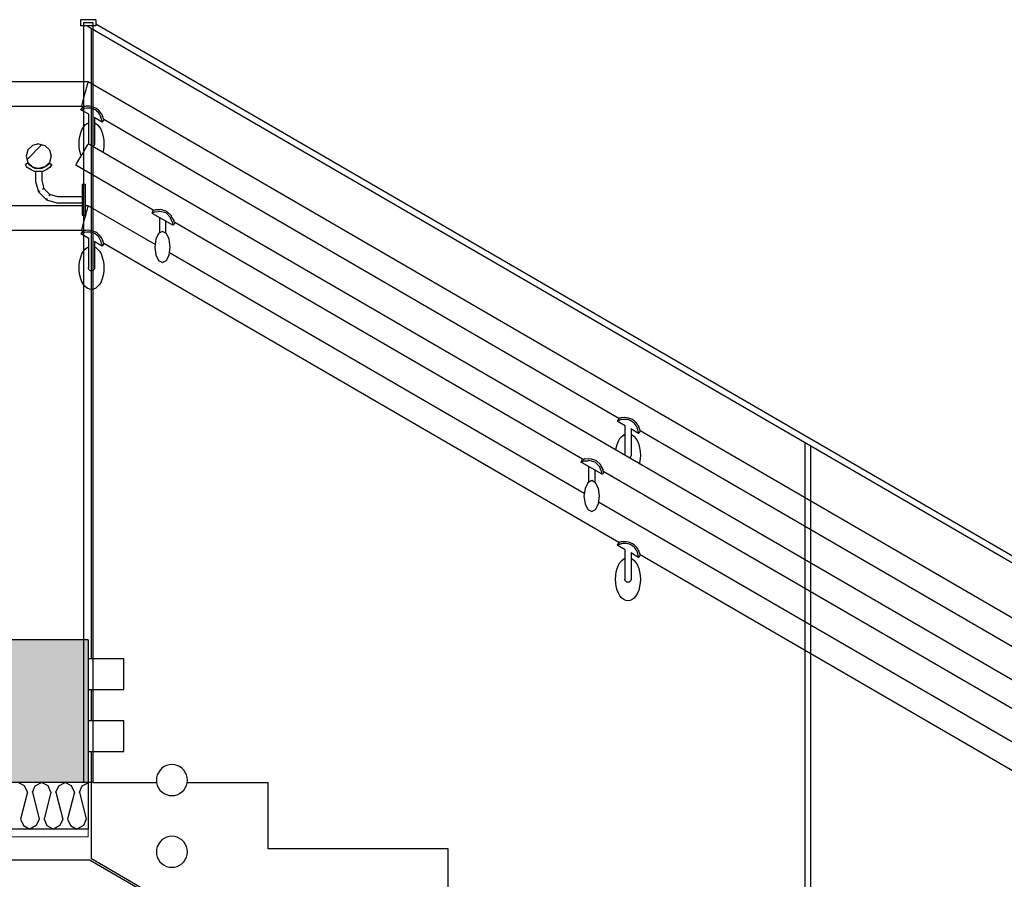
# Model space of a CAD drawing. Header units: millimetres. Extents: x -78869 to -55226, y -2070 to 13065.
# Tile 40 of 74: x -65064 to -63476, y 6464 to 7850. Entities that reach past the tile are written whole.
import ezdxf

# ---------------------------------------------------------------- set-up
doc = ezdxf.new("R2010")
doc.units = ezdxf.units.MM
doc.header["$LTSCALE"] = 0.5
doc.header["$MEASUREMENT"] = 0
doc.linetypes.add('PLINE', pattern=[0])
doc.layers.add('236- Innvendig kledning og overflate(Nye konstruksjoner)', color=7, linetype='Continuous', lineweight=0)
for name, color, linetype in [('251- Frittbærende dekker', 7, 'Continuous'), ('251- Frittbærende dekker (Skravur)', 7, 'Continuous'), ('256- Faste himlinger og overflatebehandling (Skravur)(Nye konstruksjoner)', 7, 'Continuous'), ('256- Faste himlinger og overflatebehandling(Nye konstruksjoner)', 7, 'Continuous'), ('281- Innvendige trapper(Nye konstruksjoner)', 7, 'Continuous'), ('287- Andre rekkverk_ håndlister og fendere (Skravur)(Nye konstruksjoner)', 7, 'Continuous'), ('287- Andre rekkverk_ håndlister og fendere(Nye konstruksjoner)', 7, 'Continuous')]:
    doc.layers.add(name, color=color, linetype=linetype)

# ---------------------------------------------------------------- blocks, each defined once
blk = doc.blocks.new('*X27')
at = {"layer": '256- Faste himlinger og overflatebehandling (Skravur)(Nye konstruksjoner)', "linetype": 'PLINE'}
for p, q in [((-65055.9, 6615.1), (-65066.2, 6620)), ((-65038.6, 6615.1), (-65028.3, 6620)), ((-65017.9, 6615.1), (-65028.3, 6620)), ((-65000.7, 6615.1), (-64990.3, 6620)), ((-64980, 6615.1), (-64990.3, 6620)), ((-64962.8, 6615.1), (-64953.2, 6619.6)), ((-65051.2, 6604.9), (-65062.2, 6560.9)), ((-65051.2, 6604.9), (-65055.9, 6615.1)), ((-65043.3, 6604.9), (-65038.6, 6615.1)), ((-65043.3, 6604.9), (-65032.3, 6560.9)), ((-65013.3, 6604.9), (-65024.3, 6560.9)), ((-65013.3, 6604.9), (-65017.9, 6615.1)), ((-65005.3, 6604.9), (-65000.7, 6615.1)), ((-65005.3, 6604.9), (-64994.3, 6560.9)), ((-64975.4, 6604.9), (-64986.4, 6560.9)), ((-64975.4, 6604.9), (-64980, 6615.1)), ((-64967.4, 6604.9), (-64962.8, 6615.1)), ((-64967.4, 6604.9), (-64956.4, 6560.9)), ((-65062.2, 6560.9), (-65057.6, 6550.8)), ((-65032.3, 6560.9), (-65036.9, 6550.8)), ((-65024.3, 6560.9), (-65019.7, 6550.8)), ((-64994.3, 6560.9), (-64999, 6550.8)), ((-64986.4, 6560.9), (-64981.7, 6550.8)), ((-64956.4, 6560.9), (-64961, 6550.8)), ((-65057.6, 6550.8), (-65047.3, 6545)), ((-65036.9, 6550.8), (-65047.3, 6545)), ((-65019.7, 6550.8), (-65009.3, 6545)), ((-64999, 6550.8), (-65009.3, 6545)), ((-64981.7, 6550.8), (-64971.4, 6545)), ((-64961, 6550.8), (-64971.4, 6545))]:
    blk.add_line(p, q, dxfattribs=at)

msp = doc.modelspace()

# ---------------------------------------------------------------- hatches: boundary and pattern name
at = {"layer": '251- Frittbærende dekker (Skravur)', "linetype": 'Continuous'}
h = msp.add_hatch(dxfattribs=at)
h.set_pattern_fill('Betong_strukturell', color=256, style=0, pattern_type=2)
h.set_pattern_definition([(0, (0, 0), (0, 311.7692), [30, -150]), (0, (90, 155.9), (0, 311.7692), [30, -150]), (60, (0, 0), (-270, 155.8846), [30, -150]), (60, (180, 0), (-270, 155.8846), [30, -150]), (120, (30, 0), (270, 155.8846), [30, -150]), (120, (210, 0), (270, 155.8846), [30, -150]), (0, (0, 30), (0, 60), [0, -60, 0, -90.000004]), (45, (30, 30), (-42.42641, 42.42641), [0, -45, 0, -75.000003])])
h.paths.add_polyline_path([(-75168.2, 6850), (-75168.2, 6620), (-64953.2, 6620), (-64953.2, 6850)])
at = {"layer": '256- Faste himlinger og overflatebehandling (Skravur)(Nye konstruksjoner)', "linetype": 'Continuous'}
h = msp.add_hatch(dxfattribs=at)
h.set_pattern_fill('Gips', color=256, style=0, pattern_type=2)
h.set_pattern_definition([(0, (0, 0), (0, 86.60254), [0, -50]), (0, (25, 43.3), (0, 86.60254), [0, -50])])
h.paths.add_polyline_path([(-67113.2, 6532.5), (-64953.2, 6532.5), (-64953.2, 6545), (-67113.2, 6545)])
at = {"layer": '287- Andre rekkverk_ håndlister og fendere (Skravur)(Nye konstruksjoner)', "linetype": 'Continuous'}
h = msp.add_hatch(dxfattribs=at)
h.set_pattern_fill('Skrålinjer_4', color=256, style=0, pattern_type=2)
h.set_pattern_definition([(45, (0, 0), (-79.54951, 79.54951), []), (45, (-26.52, 26.52), (-79.54951, 79.54951), [])])
h.paths.add_polyline_path([(-64965.7, 7850), (-64965.7, 7840), (-64960.7, 7840), (-64960.7, 7845), (-64945.7, 7845), (-64945.7, 7840), (-64940.7, 7840), (-64940.7, 7850)])
h = msp.add_hatch(dxfattribs=at)
h.set_pattern_fill('Skrålinjer_1', color=256, style=0, pattern_type=2)
h.set_pattern_definition([(45, (0, 0), (-21.213203, 21.213203), [])])
h.paths.add_polyline_path([(-65053.2, 7630), (-65050.5, 7620), (-65043.2, 7612.7), (-65033.2, 7610), (-65023.2, 7612.7), (-65015.8, 7620), (-65013.2, 7630), (-65015.8, 7640), (-65023.2, 7647.3), (-65033.2, 7650), (-65043.2, 7647.3), (-65050.5, 7640)])

# ---------------------------------------------------------------- linework, layer by layer
at = {"layer": '236- Innvendig kledning og overflate(Nye konstruksjoner)', "linetype": 'PLINE'}
for p, q in [((-64953.2, 6545), (-64953.2, 6532.5)), ((-64953.2, 6532.5), (-67113.2, 6532.5))]:
    msp.add_line(p, q, dxfattribs=at)
at = {"layer": '251- Frittbærende dekker', "linetype": 'PLINE'}
for q in [(-70793.2, 6850), (-64953.2, 6620)]:
    msp.add_line((-64953.2, 6850), q, dxfattribs=at)
at = {"layer": '251- Frittbærende dekker', "linetype": 'PLINE', "flags": 128}
msp.add_lwpolyline([(-64953.2, 6620), (-64960.7, 6620), (-67113.2, 6620), (-67125.7, 6620), (-67225.7, 6620), (-67238.2, 6620)], dxfattribs=at)
at = {"layer": '256- Faste himlinger og overflatebehandling(Nye konstruksjoner)', "linetype": 'PLINE'}
for p, q in [((-64953.2, 6620), (-64953.2, 6545)), ((-64953.2, 6545), (-67113.2, 6545))]:
    msp.add_line(p, q, dxfattribs=at)
at = {"layer": '281- Innvendige trapper(Nye konstruksjoner)', "linetype": 'PLINE'}
for p, q in [((-64945.7, 6620), (-64843.1, 6620)), ((-64793.8, 6620), (-64663.2, 6620)), ((-64663.2, 6513.3), (-64663.2, 6620)), ((-64373.2, 6513.3), (-64663.2, 6513.3)), ((-64373.2, 6345), (-64373.2, 6513.3)), ((-64950.3, 6495), (-65103.2, 6495)), ((-64950.3, 6495), (-64856.5, 6440.6))]:
    msp.add_line(p, q, dxfattribs=at)
at = {"layer": '287- Andre rekkverk_ håndlister og fendere(Nye konstruksjoner)', "linetype": 'PLINE'}
for p, q in [((-64965.7, 7850), (-64965.7, 7840)), ((-64940.7, 7850), (-64965.7, 7850)), ((-64960.7, 7845), (-64960.7, 6620)), ((-64945.7, 7845), (-64960.7, 7845)), ((-64945.7, 7845), (-64945.7, 6620)), ((-64940.7, 7850), (-64940.7, 7840)), ((-62633.2, 6503.3), (-64940.7, 7842.7)), ((-64940.7, 7840), (-64965.7, 7840)), ((-64953.2, 7838.4), (-64953.2, 7840)), ((-62633.2, 6491.8), (-64953.2, 7838.4)), ((-64948.2, 6820), (-64948.2, 7835.5)), ((-64953.2, 7750), (-65263.2, 7750)), ((-64954.4, 7745.3), (-64953.9, 7747.3)), ((-64953.9, 7747.3), (-64953.5, 7748.8)), ((-64953.5, 7748.8), (-64953.2, 7749.7)), ((-62343.2, 6235), (-64953.2, 7750)), ((-64953.2, 7749.7), (-64953.2, 7750)), ((-64959.5, 7726.5), (-64958.5, 7730)), ((-64958.5, 7730), (-64957.6, 7733.5)), ((-64957.6, 7733.5), (-64956.7, 7736.8)), ((-64956.7, 7736.8), (-64955.9, 7740)), ((-64955.9, 7740), (-64955.1, 7742.9)), ((-64955.1, 7742.9), (-64954.4, 7745.3)), ((-64963.2, 7712.7), (-64962.7, 7714.7)), ((-64962.7, 7714.7), (-64962, 7717.1)), ((-64962, 7717.1), (-64961.2, 7720)), ((-64961.2, 7720), (-64960.4, 7723.2)), ((-64960.4, 7723.2), (-64959.5, 7726.5)), ((-64963.9, 7710), (-65088.2, 7710)), ((-64962.7, 7709.3), (-64965.3, 7705)), ((-64965.1, 7704.9), (-64965.3, 7705)), ((-64964.8, 7705.2), (-64965.1, 7704.9)), ((-64952.4, 7697.5), (-64965.1, 7704.9)), ((-64964.2, 7705.3), (-64964.8, 7705.2)), ((-64963.5, 7705.6), (-64964.2, 7705.3)), ((-64963.9, 7710), (-64963.8, 7710.3)), ((-64962.7, 7709.3), (-64963.9, 7710)), ((-64963.8, 7710.3), (-64963.6, 7711.2)), ((-64963.6, 7711.2), (-64963.2, 7712.7)), ((-64962.3, 7705.9), (-64963.5, 7705.6)), ((-64962.6, 7709.2), (-64962.7, 7709.3)), ((-64962.3, 7709.4), (-64962.6, 7709.2)), ((-64961.8, 7709.4), (-64962.3, 7709.4)), ((-64961.4, 7706.3), (-64962.3, 7705.9)), ((-64961.1, 7709.7), (-64961.8, 7709.4)), ((-64959.4, 7706.7), (-64961.4, 7706.3)), ((-64960, 7709.8), (-64961.1, 7709.7)), ((-64959.2, 7710.1), (-64960, 7709.8)), ((-64958.7, 7706.9), (-64959.4, 7706.7)), ((-64957.3, 7710.3), (-64959.2, 7710.1)), ((-64955.6, 7707.4), (-64958.7, 7706.9)), ((-64956.7, 7710.4), (-64957.3, 7710.3)), ((-64953.8, 7710.5), (-64956.7, 7710.4)), ((-64955, 7707.4), (-64955.6, 7707.4)), ((-64952.2, 7707.6), (-64955, 7707.4)), ((-64953.2, 7710.5), (-64953.8, 7710.5)), ((-64950.6, 7710.4), (-64953.2, 7710.5)), ((-64948.7, 7707.2), (-64952.2, 7707.6)), ((-64947.3, 7709.8), (-64950.6, 7710.4)), ((-64947.2, 7706.8), (-64948.7, 7707.2)), ((-64945.8, 7709.3), (-64947.3, 7709.8)), ((-64945.4, 7706.3), (-64947.2, 7706.8)), ((-64944, 7708.7), (-64945.8, 7709.3)), ((-64942.2, 7704.9), (-64945.4, 7706.3)), ((-64940.8, 7707.2), (-64944, 7708.7)), ((-64939.4, 7702.8), (-64942.2, 7704.9)), ((-64938, 7705.2), (-64940.8, 7707.2)), ((-64938, 7701.4), (-64939.4, 7702.8)), ((-64936.6, 7703.9), (-64938, 7705.2)), ((-64936.9, 7700.4), (-64938, 7701.4)), ((-64934.9, 7697.5), (-64936.9, 7700.4)), ((-64935.4, 7702.9), (-64936.6, 7703.9)), ((-64933.3, 7700.3), (-64935.4, 7702.9)), ((-64931.9, 7698.1), (-64933.3, 7700.3)), ((-64931.5, 7697.6), (-64931.9, 7698.1)), ((-64958, 7680.3), (-64954.8, 7682.8)), ((-64954.8, 7682.8), (-64953, 7683.7)), ((-64953, 7697.9), (-64953, 7679.9)), ((-64930.8, 7685), (-64943.5, 7692.4)), ((-64943, 7692), (-64943, 7679.9)), ((-64943, 7683.7), (-64941.1, 7682.8)), ((-64941.1, 7682.8), (-64938, 7680.3)), ((-64933.7, 7695), (-64934.9, 7697.5)), ((-64933.4, 7694.5), (-64933.7, 7695)), ((-64932.2, 7691.5), (-64933.4, 7694.5)), ((-64932.1, 7690.9), (-64932.2, 7691.5)), ((-64931.4, 7688.9), (-64932.1, 7690.9)), ((-64930.2, 7695), (-64931.5, 7697.6)), ((-64931.3, 7687.9), (-64931.4, 7688.9)), ((-64931, 7686.8), (-64931.3, 7687.9)), ((-64931, 7686), (-64931, 7686.8)), ((-64930.7, 7685.4), (-64931, 7686)), ((-64930.8, 7685), (-64930.7, 7685.4)), ((-64930.7, 7684.9), (-64930.8, 7685)), ((-64928.2, 7689.2), (-64930.7, 7684.9)), ((-64930, 7694.4), (-64930.2, 7695)), ((-64929.2, 7692.7), (-64930, 7694.4)), ((-64929, 7691.8), (-64929.2, 7692.7)), ((-64928.6, 7690.8), (-64929, 7691.8)), ((-64928.5, 7690.1), (-64928.6, 7690.8)), ((-64928.3, 7689.6), (-64928.5, 7690.1)), ((-64928.3, 7689.3), (-64928.3, 7689.6)), ((-64928.2, 7689.2), (-64928.3, 7689.3)), ((-64097.9, 7207.3), (-64928.2, 7689.2)), ((-64966.8, 7661.9), (-64965.3, 7667.4)), ((-64965.3, 7667.4), (-64963.3, 7672.4)), ((-64963.3, 7672.4), (-64960.8, 7676.8)), ((-64960.8, 7676.8), (-64958, 7680.3)), ((-64953, 7679.9), (-64953, 7674.7)), ((-64953, 7674.7), (-64953, 7669.7)), ((-64953, 7669.7), (-64953, 7664.9)), ((-64943, 7679.9), (-64943, 7674.7)), ((-64943, 7674.7), (-64943, 7669.7)), ((-64943, 7669.7), (-64943, 7664.9)), ((-64938, 7680.3), (-64935.1, 7676.8)), ((-64935.1, 7676.8), (-64932.6, 7672.4)), ((-64932.6, 7672.4), (-64930.6, 7667.4)), ((-64930.6, 7667.4), (-64929.2, 7661.9)), ((-64968, 7649.9), (-64967.7, 7656)), ((-64967.7, 7656), (-64966.8, 7661.9)), ((-64953, 7664.9), (-64953, 7660.7)), ((-64953, 7660.7), (-64953, 7657)), ((-64953, 7657), (-64953, 7654)), ((-64953, 7654), (-64953, 7651.8)), ((-64953, 7651.8), (-64953, 7650.4)), ((-64953, 7650.4), (-64953, 7649.9)), ((-64943, 7664.9), (-64943, 7660.7)), ((-64943, 7660.7), (-64943, 7657)), ((-64943, 7657), (-64943, 7654)), ((-64943, 7654), (-64943, 7651.8)), ((-64943, 7651.8), (-64943, 7650.4)), ((-64943, 7650.4), (-64943, 7649.9)), ((-64929.2, 7661.9), (-64928.3, 7656)), ((-64928.3, 7656), (-64928, 7649.9)), ((-65050.5, 7640), (-65053.2, 7630)), ((-65043.2, 7647.3), (-65050.5, 7640)), ((-65033.2, 7650), (-65043.2, 7647.3)), ((-65033.2, 7650), (-65023.2, 7647.3)), ((-65023.2, 7647.3), (-65015.8, 7640)), ((-65015.8, 7640), (-65013.2, 7630)), ((-64967.7, 7643.9), (-64968, 7649.9)), ((-64966.8, 7638), (-64967.7, 7643.9)), ((-64965.3, 7632.4), (-64966.8, 7638)), ((-64963.2, 7632.7), (-64958.2, 7641.4)), ((-64958.2, 7641.4), (-64954.5, 7647.7)), ((-64954.5, 7647.7), (-64953.2, 7650)), ((-62660.4, 6319.2), (-64953.2, 7650)), ((-64953, 7649.9), (-64953, 7649.9)), ((-64944.7, 7646.1), (-64945.5, 7645.6)), ((-64945.5, 7645.6), (-64945.5, 7645.6)), ((-64944.1, 7646.7), (-64944.7, 7646.1)), ((-64943.6, 7647.4), (-64944.1, 7646.7)), ((-64943.3, 7648.2), (-64943.6, 7647.4)), ((-64943, 7649.1), (-64943.3, 7648.2)), ((-64943, 7649.9), (-64943, 7649.1)), ((-64929.2, 7638), (-64929.6, 7636.3)), ((-64928.3, 7643.9), (-64929.2, 7638)), ((-64928, 7649.9), (-64928.3, 7643.9)), ((-65050, 7619.2), (-65054.2, 7616.5)), ((-65053.2, 7630), (-65050.5, 7620)), ((-65050.5, 7620), (-65043.2, 7612.7)), ((-65048.6, 7616.8), (-65050, 7619.2)), ((-65015.8, 7620), (-65023.2, 7612.7)), ((-65016.3, 7619.2), (-65017.7, 7616.8)), ((-65016.3, 7619.2), (-65012.1, 7616.5)), ((-65013.2, 7630), (-65015.8, 7620)), ((-64971.9, 7617.7), (-64968.2, 7624.1)), ((-64968.2, 7624.1), (-64963.2, 7632.7)), ((-64964.5, 7630.5), (-64965.3, 7632.4)), ((-65052.5, 7613.5), (-65054.2, 7616.5)), ((-65051.5, 7611.7), (-65052.5, 7613.5)), ((-65045.1, 7608.1), (-65051.5, 7611.7)), ((-65047.8, 7615.4), (-65048.6, 7616.8)), ((-65042.8, 7612.4), (-65047.8, 7615.4)), ((-65039.9, 7605), (-65045.1, 7608.1)), ((-65043.2, 7612.7), (-65033.2, 7610)), ((-65038.5, 7610), (-65042.8, 7612.4)), ((-65033.2, 7605), (-65039.9, 7605)), ((-65033.2, 7610), (-65038.5, 7610)), ((-65038.2, 7605), (-65038.2, 7589.3)), ((-65023.2, 7612.7), (-65033.2, 7610)), ((-65027.8, 7610), (-65033.2, 7610)), ((-65026.5, 7605), (-65033.2, 7605)), ((-65028.2, 7605), (-65028.2, 7590.7)), ((-65023.6, 7612.4), (-65027.8, 7610)), ((-65021.2, 7608.1), (-65026.5, 7605)), ((-65018.5, 7615.4), (-65023.6, 7612.4)), ((-65014.9, 7611.7), (-65021.2, 7608.1)), ((-65017.7, 7616.8), (-65018.5, 7615.4)), ((-65013.8, 7613.5), (-65014.9, 7611.7)), ((-65012.1, 7616.5), (-65013.8, 7613.5)), ((-64973.2, 7615.4), (-64971.9, 7617.7)), ((-64848.3, 7542.9), (-64973.2, 7615.4)), ((-65038.2, 7589.3), (-65033.6, 7572.4)), ((-65028.2, 7590.7), (-65024.7, 7577.6)), ((-65033, 7572.8), (-65033.6, 7572.4)), ((-65033.6, 7572.4), (-65020.7, 7559.5)), ((-65031.4, 7573.7), (-65033, 7572.8)), ((-65025.3, 7577.2), (-65026.9, 7576.3)), ((-65024.7, 7577.6), (-65025.3, 7577.2)), ((-65024.7, 7577.6), (-65015.6, 7568.5)), ((-64963.2, 7585), (-64963.2, 7581.7)), ((-64963.2, 7585), (-64958.2, 7585)), ((-64963.2, 7581.7), (-64963.2, 7572.5)), ((-64963.2, 7572.5), (-64963.2, 7560)), ((-64958.2, 7585), (-64958.2, 7581.7)), ((-64958.2, 7581.7), (-64958.2, 7572.5)), ((-64958.2, 7572.5), (-64958.2, 7560)), ((-65020.4, 7560.1), (-65020.7, 7559.5)), ((-65020.7, 7559.5), (-65003.8, 7555)), ((-65019.5, 7561.8), (-65020.4, 7560.1)), ((-65015.9, 7567.9), (-65016.9, 7566.3)), ((-65015.6, 7568.5), (-65015.9, 7567.9)), ((-65015.6, 7568.5), (-65002.5, 7565)), ((-65002.5, 7565), (-64963.2, 7565)), ((-64963.2, 7560), (-64963.2, 7547.5)), ((-64958.2, 7560), (-64958.2, 7547.5)), ((-64963.2, 7550), (-65263.2, 7550)), ((-65003.8, 7555), (-64963.2, 7555)), ((-64963.2, 7547.5), (-64963.2, 7538.3)), ((-64953.2, 7550), (-64958.2, 7550)), ((-64958.2, 7547.5), (-64958.2, 7538.3)), ((-64956.7, 7536.8), (-64955.9, 7540)), ((-64955.9, 7540), (-64955.1, 7542.9)), ((-64955.1, 7542.9), (-64954.4, 7545.3)), ((-64954.4, 7545.3), (-64953.9, 7547.3)), ((-64953.9, 7547.3), (-64953.5, 7548.8)), ((-64953.5, 7548.8), (-64953.2, 7549.7)), ((-64845.5, 7487.5), (-64953.2, 7550)), ((-64953.2, 7549.7), (-64953.2, 7550)), ((-64848.3, 7542.9), (-64850.8, 7538.6)), ((-64846.9, 7539.8), (-64849.6, 7537.8)), ((-64847.1, 7542.2), (-64848.3, 7542.9)), ((-64844.7, 7543.6), (-64847.1, 7542.2)), ((-64840.2, 7540.1), (-64846.9, 7539.8)), ((-64838.3, 7543.3), (-64844.7, 7543.6)), ((-64837.9, 7540.9), (-64840.2, 7540.1)), ((-64836.2, 7543.8), (-64838.3, 7543.3)), ((-64827.7, 7538.4), (-64837.9, 7540.9)), ((-64826.4, 7540.8), (-64836.2, 7543.8)), ((-64818.9, 7533.7), (-64826.4, 7540.8)), ((-64963.2, 7538.3), (-64963.2, 7535)), ((-64963.2, 7535), (-64958.2, 7535)), ((-64960.4, 7523.2), (-64959.5, 7526.5)), ((-64959.5, 7526.5), (-64958.5, 7530)), ((-64958.5, 7530), (-64957.6, 7533.5)), ((-64958.2, 7538.3), (-64958.2, 7535)), ((-64957.6, 7533.5), (-64956.7, 7536.8)), ((-64849.6, 7537.8), (-64850.8, 7538.6)), ((-64849.6, 7537.8), (-64817.4, 7519.2)), ((-64838.5, 7531.4), (-64838.5, 7513.5)), ((-64828.5, 7525.6), (-64828.5, 7513.5)), ((-64820.6, 7530.9), (-64827.7, 7538.4)), ((-64820.1, 7528.5), (-64820.6, 7530.9)), ((-64817, 7522.5), (-64820.1, 7528.5)), ((-64818.3, 7531.6), (-64818.9, 7533.7)), ((-64814.8, 7526.3), (-64818.3, 7531.6)), ((-64814.9, 7523.5), (-64814.8, 7526.3)), ((-64813.7, 7522.8), (-64814.9, 7523.5)), ((-64963.9, 7510), (-65088.2, 7510)), ((-64962.7, 7509.3), (-64965.3, 7505)), ((-64963.9, 7510), (-64963.8, 7510.3)), ((-64962.7, 7509.3), (-64963.9, 7510)), ((-64963.8, 7510.3), (-64963.6, 7511.2)), ((-64963.6, 7511.2), (-64963.2, 7512.7)), ((-64963.2, 7512.7), (-64962.7, 7514.7)), ((-64962.7, 7514.7), (-64962, 7517.1)), ((-64962.6, 7509.2), (-64962.7, 7509.3)), ((-64962.3, 7509.4), (-64962.6, 7509.2)), ((-64961.8, 7509.4), (-64962.3, 7509.4)), ((-64962, 7517.1), (-64961.2, 7520)), ((-64961.1, 7509.7), (-64961.8, 7509.4)), ((-64961.2, 7520), (-64960.4, 7523.2)), ((-64960, 7509.8), (-64961.1, 7509.7)), ((-64959.2, 7510.1), (-64960, 7509.8)), ((-64957.3, 7510.3), (-64959.2, 7510.1)), ((-64956.7, 7510.4), (-64957.3, 7510.3)), ((-64953.8, 7510.5), (-64956.7, 7510.4)), ((-64952.2, 7507.6), (-64955, 7507.4)), ((-64953.2, 7510.5), (-64953.8, 7510.5)), ((-64950.6, 7510.4), (-64953.2, 7510.5)), ((-64948.7, 7507.2), (-64952.2, 7507.6)), ((-64947.3, 7509.8), (-64950.6, 7510.4)), ((-64945.8, 7509.3), (-64947.3, 7509.8)), ((-64944, 7508.7), (-64945.8, 7509.3)), ((-64940.8, 7507.2), (-64944, 7508.7)), ((-64833.5, 7508.5), (-64839.8, 7505.2)), ((-64838.5, 7513.5), (-64838.5, 7505.8)), ((-64827.3, 7505.2), (-64833.5, 7508.5)), ((-64828.5, 7513.5), (-64828.5, 7505.8)), ((-64817.4, 7519.2), (-64817, 7522.5)), ((-64816.2, 7518.5), (-64817.4, 7519.2)), ((-64813.7, 7522.8), (-64816.2, 7518.5)), ((-64156.4, 7141.3), (-64813.7, 7522.8)), ((-64965.1, 7504.9), (-64965.3, 7505)), ((-64964.8, 7505.2), (-64965.1, 7504.9)), ((-64952.4, 7497.5), (-64965.1, 7504.9)), ((-64964.2, 7505.3), (-64964.8, 7505.2)), ((-64963.5, 7505.6), (-64964.2, 7505.3)), ((-64962.3, 7505.9), (-64963.5, 7505.6)), ((-64961.4, 7506.3), (-64962.3, 7505.9)), ((-64959.4, 7506.7), (-64961.4, 7506.3)), ((-64958.7, 7506.9), (-64959.4, 7506.7)), ((-64955.6, 7507.4), (-64958.7, 7506.9)), ((-64955, 7507.4), (-64955.6, 7507.4)), ((-64953, 7497.9), (-64953, 7479.9)), ((-64947.2, 7506.8), (-64948.7, 7507.2)), ((-64945.4, 7506.3), (-64947.2, 7506.8)), ((-64942.2, 7504.9), (-64945.4, 7506.3)), ((-64930.8, 7485), (-64943.5, 7492.4)), ((-64943, 7492), (-64943, 7479.9)), ((-64939.4, 7502.8), (-64942.2, 7504.9)), ((-64938, 7505.2), (-64940.8, 7507.2)), ((-64938, 7501.4), (-64939.4, 7502.8)), ((-64936.6, 7503.9), (-64938, 7505.2)), ((-64936.9, 7500.4), (-64938, 7501.4)), ((-64934.9, 7497.5), (-64936.9, 7500.4)), ((-64935.4, 7502.9), (-64936.6, 7503.9)), ((-64933.3, 7500.3), (-64935.4, 7502.9)), ((-64933.7, 7495), (-64934.9, 7497.5)), ((-64933.4, 7494.5), (-64933.7, 7495)), ((-64932.2, 7491.5), (-64933.4, 7494.5)), ((-64931.9, 7498.1), (-64933.3, 7500.3)), ((-64931.5, 7497.6), (-64931.9, 7498.1)), ((-64930.2, 7495), (-64931.5, 7497.6)), ((-64930, 7494.4), (-64930.2, 7495)), ((-64929.2, 7492.7), (-64930, 7494.4)), ((-64929, 7491.8), (-64929.2, 7492.7)), ((-64928.6, 7490.8), (-64929, 7491.8)), ((-64844.3, 7496), (-64846, 7483.5)), ((-64839.8, 7505.2), (-64844.3, 7496)), ((-64822.7, 7496), (-64827.3, 7505.2)), ((-64821, 7483.5), (-64822.7, 7496)), ((-64963.3, 7472.4), (-64960.8, 7476.8)), ((-64960.8, 7476.8), (-64958, 7480.3)), ((-64958, 7480.3), (-64954.8, 7482.8)), ((-64954.8, 7482.8), (-64953, 7483.7)), ((-64953, 7479.9), (-64953, 7474.7)), ((-64943, 7483.7), (-64941.1, 7482.8)), ((-64943, 7479.9), (-64943, 7474.7)), ((-64941.1, 7482.8), (-64938, 7480.3)), ((-64938, 7480.3), (-64935.1, 7476.8)), ((-64935.1, 7476.8), (-64932.6, 7472.4)), ((-64932.1, 7490.9), (-64932.2, 7491.5)), ((-64931.4, 7488.9), (-64932.1, 7490.9)), ((-64931.3, 7487.9), (-64931.4, 7488.9)), ((-64931, 7486.8), (-64931.3, 7487.9)), ((-64931, 7486), (-64931, 7486.8)), ((-64930.7, 7485.4), (-64931, 7486)), ((-64930.8, 7485), (-64930.7, 7485.4)), ((-64930.7, 7484.9), (-64930.8, 7485)), ((-64928.2, 7489.2), (-64930.7, 7484.9)), ((-64928.5, 7490.1), (-64928.6, 7490.8)), ((-64928.3, 7489.6), (-64928.5, 7490.1)), ((-64928.3, 7489.3), (-64928.3, 7489.6)), ((-64928.2, 7489.2), (-64928.3, 7489.3)), ((-64097.9, 7007.3), (-64928.2, 7489.2)), ((-64846, 7483.5), (-64844.3, 7471)), ((-64822.7, 7471), (-64821, 7483.5)), ((-64967.7, 7456), (-64966.8, 7461.9)), ((-64966.8, 7461.9), (-64965.3, 7467.4)), ((-64965.3, 7467.4), (-64963.3, 7472.4)), ((-64953, 7474.7), (-64953, 7469.7)), ((-64953, 7469.7), (-64953, 7464.9)), ((-64953, 7464.9), (-64953, 7460.7)), ((-64953, 7460.7), (-64953, 7457)), ((-64943, 7474.7), (-64943, 7469.7)), ((-64943, 7469.7), (-64943, 7464.9)), ((-64943, 7464.9), (-64943, 7460.7)), ((-64943, 7460.7), (-64943, 7457)), ((-64932.6, 7472.4), (-64930.6, 7467.4)), ((-64930.6, 7467.4), (-64929.2, 7461.9)), ((-64929.2, 7461.9), (-64928.3, 7456)), ((-64844.3, 7471), (-64839.8, 7461.9)), ((-64839.8, 7461.9), (-64833.5, 7458.5)), ((-64833.5, 7458.5), (-64827.3, 7461.9)), ((-64827.3, 7461.9), (-64822.7, 7471)), ((-64153.6, 7085.9), (-64822.3, 7474)), ((-64968, 7449.9), (-64967.7, 7456)), ((-64967.7, 7443.9), (-64968, 7449.9)), ((-64953, 7457), (-64953, 7454)), ((-64953, 7454), (-64953, 7451.8)), ((-64953, 7451.8), (-64953, 7450.4)), ((-64953, 7450.4), (-64953, 7449.9)), ((-64952.9, 7449.1), (-64953, 7449.9)), ((-64952.7, 7448.2), (-64952.9, 7449.1)), ((-64952.3, 7447.4), (-64952.7, 7448.2)), ((-64951.8, 7446.7), (-64952.3, 7447.4)), ((-64951.2, 7446.1), (-64951.8, 7446.7)), ((-64950.5, 7445.6), (-64951.2, 7446.1)), ((-64949.7, 7445.3), (-64950.5, 7445.6)), ((-64948.8, 7445), (-64949.7, 7445.3)), ((-64948, 7444.9), (-64948.8, 7445)), ((-64947.1, 7445), (-64948, 7444.9)), ((-64946.2, 7445.3), (-64947.1, 7445)), ((-64945.5, 7445.6), (-64946.2, 7445.3)), ((-64944.7, 7446.1), (-64945.5, 7445.6)), ((-64944.1, 7446.7), (-64944.7, 7446.1)), ((-64943.6, 7447.4), (-64944.1, 7446.7)), ((-64943.3, 7448.2), (-64943.6, 7447.4)), ((-64943, 7449.1), (-64943.3, 7448.2)), ((-64943, 7457), (-64943, 7454)), ((-64943, 7454), (-64943, 7451.8)), ((-64943, 7451.8), (-64943, 7450.4)), ((-64943, 7450.4), (-64943, 7449.9)), ((-64943, 7449.9), (-64943, 7449.1)), ((-64928.3, 7456), (-64928, 7449.9)), ((-64928, 7449.9), (-64928.3, 7443.9)), ((-64966.8, 7438), (-64967.7, 7443.9)), ((-64965.3, 7432.4), (-64966.8, 7438)), ((-64963.3, 7427.5), (-64965.3, 7432.4)), ((-64930.6, 7432.4), (-64932.6, 7427.5)), ((-64929.2, 7438), (-64930.6, 7432.4)), ((-64928.3, 7443.9), (-64929.2, 7438)), ((-64960.8, 7423.1), (-64963.3, 7427.5)), ((-64958, 7419.6), (-64960.8, 7423.1)), ((-64954.8, 7417.1), (-64958, 7419.6)), ((-64951.4, 7415.5), (-64954.8, 7417.1)), ((-64948, 7414.9), (-64951.4, 7415.5)), ((-64944.5, 7415.5), (-64948, 7414.9)), ((-64941.1, 7417.1), (-64944.5, 7415.5)), ((-64938, 7419.6), (-64941.1, 7417.1)), ((-64935.1, 7423.1), (-64938, 7419.6)), ((-64932.6, 7427.5), (-64935.1, 7423.1)), ((-64097.9, 7207.3), (-64100.4, 7203)), ((-64097.8, 7207.2), (-64097.9, 7207.3)), ((-64097.5, 7207.4), (-64097.8, 7207.2)), ((-64096.9, 7207.4), (-64097.5, 7207.4)), ((-64096.3, 7207.7), (-64096.9, 7207.4)), ((-64095.2, 7207.8), (-64096.3, 7207.7)), ((-64094.3, 7208.1), (-64095.2, 7207.8)), ((-64092.4, 7208.2), (-64094.3, 7208.1)), ((-64091.8, 7208.4), (-64092.4, 7208.2)), ((-64088.9, 7208.5), (-64091.8, 7208.4)), ((-64088.3, 7208.5), (-64088.9, 7208.5)), ((-64085.7, 7208.4), (-64088.3, 7208.5)), ((-64082.4, 7207.8), (-64085.7, 7208.4)), ((-64080.9, 7207.3), (-64082.4, 7207.8)), ((-64079.1, 7206.7), (-64080.9, 7207.3)), ((-64076, 7205.2), (-64079.1, 7206.7)), ((-64100.3, 7202.9), (-64100.4, 7203)), ((-64099.9, 7203.1), (-64100.3, 7202.9)), ((-64087.6, 7195.5), (-64100.3, 7202.9)), ((-64099.3, 7203.2), (-64099.9, 7203.1)), ((-64098.6, 7203.6), (-64099.3, 7203.2)), ((-64097.5, 7203.9), (-64098.6, 7203.6)), ((-64096.5, 7204.3), (-64097.5, 7203.9)), ((-64094.5, 7204.7), (-64096.5, 7204.3)), ((-64093.9, 7204.9), (-64094.5, 7204.7)), ((-64090.7, 7205.4), (-64093.9, 7204.9)), ((-64090.1, 7205.4), (-64090.7, 7205.4)), ((-64087.3, 7205.6), (-64090.1, 7205.4)), ((-64088.1, 7195.8), (-64088.1, 7177.9)), ((-64083.9, 7205.2), (-64087.3, 7205.6)), ((-64082.4, 7204.8), (-64083.9, 7205.2)), ((-64080.5, 7204.3), (-64082.4, 7204.8)), ((-64077.3, 7202.9), (-64080.5, 7204.3)), ((-64065.9, 7183), (-64078.6, 7190.3)), ((-64074.5, 7200.8), (-64077.3, 7202.9)), ((-64073.1, 7203.2), (-64076, 7205.2)), ((-64073.2, 7199.4), (-64074.5, 7200.8)), ((-64072.1, 7198.3), (-64073.2, 7199.4)), ((-64071.7, 7201.9), (-64073.1, 7203.2)), ((-64070, 7195.5), (-64072.1, 7198.3)), ((-64070.6, 7200.9), (-64071.7, 7201.9)), ((-64068.4, 7198.3), (-64070.6, 7200.9)), ((-64068.8, 7193), (-64070, 7195.5)), ((-64068.5, 7192.5), (-64068.8, 7193)), ((-64067.4, 7189.5), (-64068.5, 7192.5)), ((-64067, 7196.1), (-64068.4, 7198.3)), ((-64066.7, 7195.6), (-64067, 7196.1)), ((-64065.3, 7193), (-64066.7, 7195.6)), ((-64065.2, 7192.4), (-64065.3, 7193)), ((-64064.4, 7190.7), (-64065.2, 7192.4)), ((-64064.2, 7189.8), (-64064.4, 7190.7)), ((-64098.4, 7170.4), (-64096, 7174.7)), ((-64096, 7174.7), (-64093.1, 7178.2)), ((-64093.1, 7178.2), (-64089.9, 7180.8)), ((-64089.9, 7180.8), (-64088.1, 7181.7)), ((-64088.1, 7177.9), (-64088.1, 7172.7)), ((-64078.1, 7190), (-64078.1, 7177.9)), ((-64078.1, 7181.7), (-64076.3, 7180.8)), ((-64078.1, 7177.9), (-64078.1, 7172.7)), ((-64076.3, 7180.8), (-64073.1, 7178.2)), ((-64073.1, 7178.2), (-64070.2, 7174.7)), ((-64070.2, 7174.7), (-64067.8, 7170.4)), ((-64067.2, 7188.9), (-64067.4, 7189.5)), ((-64066.6, 7186.9), (-64067.2, 7188.9)), ((-64066.5, 7185.9), (-64066.6, 7186.9)), ((-64066.1, 7184.8), (-64066.5, 7185.9)), ((-64066.1, 7183.9), (-64066.1, 7184.8)), ((-64065.9, 7183.4), (-64066.1, 7183.9)), ((-64065.9, 7183), (-64065.9, 7183.4)), ((-64065.8, 7182.9), (-64065.9, 7183)), ((-64063.3, 7187.2), (-64065.8, 7182.9)), ((-64063.8, 7188.8), (-64064.2, 7189.8)), ((-64063.7, 7188.1), (-64063.8, 7188.8)), ((-64063.4, 7187.6), (-64063.7, 7188.1)), ((-64063.4, 7187.3), (-64063.4, 7187.6)), ((-64063.3, 7187.2), (-64063.4, 7187.3)), ((-63233, 6705.3), (-64063.3, 7187.2)), ((-64102.5, 7156.2), (-64101.9, 7159.9)), ((-64101.9, 7159.9), (-64100.4, 7165.4)), ((-64100.4, 7165.4), (-64098.4, 7170.4)), ((-64088.1, 7172.7), (-64088.1, 7167.7)), ((-64088.1, 7167.7), (-64088.1, 7162.9)), ((-64088.1, 7162.9), (-64088.1, 7158.6)), ((-64088.1, 7158.6), (-64088.1, 7155)), ((-64078.1, 7172.7), (-64078.1, 7167.7)), ((-64078.1, 7167.7), (-64078.1, 7162.9)), ((-64078.1, 7162.9), (-64078.1, 7158.6)), ((-64078.1, 7158.6), (-64078.1, 7155)), ((-64067.8, 7170.4), (-64065.8, 7165.4)), ((-64065.8, 7165.4), (-64064.3, 7159.9)), ((-64064.3, 7159.9), (-64063.4, 7154)), ((-63798.2, 7168), (-63798.2, 5829.6)), ((-63788.2, 5823.8), (-63788.2, 7162.2)), ((-64088.1, 7155), (-64088.1, 7152)), ((-64088.1, 7152), (-64088.1, 7149.7)), ((-64088.1, 7149.7), (-64088.1, 7148.4)), ((-64088.1, 7148.4), (-64088.1, 7147.9)), ((-64088.1, 7147.9), (-64088.1, 7147.9)), ((-64080.6, 7143.6), (-64080.7, 7143.6)), ((-64079.9, 7144.1), (-64080.6, 7143.6)), ((-64079.3, 7144.7), (-64079.9, 7144.1)), ((-64078.8, 7145.4), (-64079.3, 7144.7)), ((-64078.4, 7146.2), (-64078.8, 7145.4)), ((-64078.2, 7147.1), (-64078.4, 7146.2)), ((-64078.1, 7147.9), (-64078.2, 7147.1)), ((-64078.1, 7155), (-64078.1, 7152)), ((-64078.1, 7152), (-64078.1, 7149.7)), ((-64078.1, 7149.7), (-64078.1, 7148.4)), ((-64078.1, 7148.4), (-64078.1, 7147.9)), ((-64063.4, 7154), (-64063.1, 7147.9)), ((-64063.1, 7147.9), (-64063.4, 7141.9)), ((-64156.4, 7141.3), (-64158.9, 7136.9)), ((-64157.7, 7136.2), (-64158.9, 7136.9)), ((-64155.1, 7138.2), (-64157.7, 7136.2)), ((-64157.7, 7136.2), (-64125.5, 7117.6)), ((-64155.2, 7140.6), (-64156.4, 7141.3)), ((-64152.9, 7142), (-64155.2, 7140.6)), ((-64148.3, 7138.5), (-64155.1, 7138.2)), ((-64146.5, 7141.7), (-64152.9, 7142)), ((-64146, 7139.3), (-64148.3, 7138.5)), ((-64146.6, 7129.8), (-64146.6, 7111.9)), ((-64144.3, 7142.1), (-64146.5, 7141.7)), ((-64135.9, 7136.8), (-64146, 7139.3)), ((-64134.5, 7139.2), (-64144.3, 7142.1)), ((-64128.7, 7129.3), (-64135.9, 7136.8)), ((-64127, 7132.1), (-64134.5, 7139.2)), ((-64128.2, 7126.9), (-64128.7, 7129.3)), ((-64125.1, 7120.8), (-64128.2, 7126.9)), ((-64126.4, 7130), (-64127, 7132.1)), ((-64122.9, 7124.6), (-64126.4, 7130)), ((-64064.3, 7136), (-64064.7, 7134.3)), ((-64063.4, 7141.9), (-64064.3, 7136)), ((-64146.6, 7111.9), (-64146.6, 7104.2)), ((-64136.6, 7124), (-64136.6, 7111.9)), ((-64136.6, 7111.9), (-64136.6, 7104.2)), ((-64125.5, 7117.6), (-64125.1, 7120.8)), ((-64124.3, 7116.9), (-64125.5, 7117.6)), ((-64121.8, 7121.2), (-64124.3, 7116.9)), ((-64123, 7121.9), (-64122.9, 7124.6)), ((-64121.8, 7121.2), (-64123, 7121.9)), ((-63464.5, 6739.7), (-64121.8, 7121.2)), ((-64147.9, 7103.5), (-64152.4, 7094.4)), ((-64141.6, 7106.9), (-64147.9, 7103.5)), ((-64135.4, 7103.5), (-64141.6, 7106.9)), ((-64130.8, 7094.4), (-64135.4, 7103.5)), ((-64152.4, 7094.4), (-64154.1, 7081.9)), ((-64154.1, 7081.9), (-64152.4, 7069.4)), ((-64129.1, 7081.9), (-64130.8, 7094.4)), ((-64130.8, 7069.4), (-64129.1, 7081.9)), ((-64152.4, 7069.4), (-64147.9, 7060.2)), ((-64135.4, 7060.2), (-64130.8, 7069.4)), ((-63461.7, 6684.3), (-64130.4, 7072.4)), ((-64147.9, 7060.2), (-64141.6, 7056.9)), ((-64141.6, 7056.9), (-64135.4, 7060.2)), ((-64097.9, 7007.3), (-64100.4, 7003)), ((-64100.3, 7002.9), (-64100.4, 7003)), ((-64099.9, 7003.1), (-64100.3, 7002.9)), ((-64087.6, 6995.5), (-64100.3, 7002.9)), ((-64099.3, 7003.2), (-64099.9, 7003.1)), ((-64098.6, 7003.6), (-64099.3, 7003.2)), ((-64097.5, 7003.9), (-64098.6, 7003.6)), ((-64097.8, 7007.2), (-64097.9, 7007.3)), ((-64097.5, 7007.4), (-64097.8, 7007.2)), ((-64096.9, 7007.4), (-64097.5, 7007.4)), ((-64096.5, 7004.3), (-64097.5, 7003.9)), ((-64096.3, 7007.7), (-64096.9, 7007.4)), ((-64094.5, 7004.7), (-64096.5, 7004.3)), ((-64095.2, 7007.8), (-64096.3, 7007.7)), ((-64094.3, 7008.1), (-64095.2, 7007.8)), ((-64093.9, 7004.9), (-64094.5, 7004.7)), ((-64092.4, 7008.2), (-64094.3, 7008.1)), ((-64090.7, 7005.4), (-64093.9, 7004.9)), ((-64091.8, 7008.4), (-64092.4, 7008.2)), ((-64088.9, 7008.5), (-64091.8, 7008.4)), ((-64090.1, 7005.4), (-64090.7, 7005.4)), ((-64087.3, 7005.6), (-64090.1, 7005.4)), ((-64088.3, 7008.5), (-64088.9, 7008.5)), ((-64085.7, 7008.4), (-64088.3, 7008.5)), ((-64083.9, 7005.2), (-64087.3, 7005.6)), ((-64082.4, 7007.8), (-64085.7, 7008.4)), ((-64082.4, 7004.8), (-64083.9, 7005.2)), ((-64080.9, 7007.3), (-64082.4, 7007.8)), ((-64080.5, 7004.3), (-64082.4, 7004.8)), ((-64079.1, 7006.7), (-64080.9, 7007.3)), ((-64077.3, 7002.9), (-64080.5, 7004.3)), ((-64076, 7005.2), (-64079.1, 7006.7)), ((-64074.5, 7000.8), (-64077.3, 7002.9)), ((-64073.1, 7003.2), (-64076, 7005.2)), ((-64073.2, 6999.4), (-64074.5, 7000.8)), ((-64071.7, 7001.9), (-64073.1, 7003.2)), ((-64070.6, 7000.9), (-64071.7, 7001.9)), ((-64068.4, 6998.3), (-64070.6, 7000.9)), ((-64088.1, 6995.8), (-64088.1, 6977.9)), ((-64065.9, 6983), (-64078.6, 6990.3)), ((-64078.1, 6990), (-64078.1, 6977.9)), ((-64072.1, 6998.3), (-64073.2, 6999.4)), ((-64070, 6995.5), (-64072.1, 6998.3)), ((-64068.8, 6993), (-64070, 6995.5)), ((-64068.5, 6992.5), (-64068.8, 6993)), ((-64067.4, 6989.5), (-64068.5, 6992.5)), ((-64067, 6996.1), (-64068.4, 6998.3)), ((-64067.2, 6988.9), (-64067.4, 6989.5)), ((-64066.6, 6986.9), (-64067.2, 6988.9)), ((-64066.7, 6995.6), (-64067, 6996.1)), ((-64065.3, 6993), (-64066.7, 6995.6)), ((-64066.5, 6985.9), (-64066.6, 6986.9)), ((-64066.1, 6984.8), (-64066.5, 6985.9)), ((-64066.1, 6983.9), (-64066.1, 6984.8)), ((-64065.9, 6983.4), (-64066.1, 6983.9)), ((-64063.3, 6987.2), (-64065.8, 6982.9)), ((-64065.2, 6992.4), (-64065.3, 6993)), ((-64064.4, 6990.7), (-64065.2, 6992.4)), ((-64064.2, 6989.8), (-64064.4, 6990.7)), ((-64063.8, 6988.8), (-64064.2, 6989.8)), ((-64063.7, 6988.1), (-64063.8, 6988.8)), ((-64063.4, 6987.6), (-64063.7, 6988.1)), ((-64063.4, 6987.3), (-64063.4, 6987.6)), ((-64063.3, 6987.2), (-64063.4, 6987.3)), ((-63233, 6505.3), (-64063.3, 6987.2)), ((-64100.4, 6965.4), (-64098.4, 6970.4)), ((-64098.4, 6970.4), (-64096, 6974.7)), ((-64096, 6974.7), (-64093.1, 6978.2)), ((-64093.1, 6978.2), (-64089.9, 6980.8)), ((-64089.9, 6980.8), (-64088.1, 6981.7)), ((-64088.1, 6977.9), (-64088.1, 6972.7)), ((-64088.1, 6972.7), (-64088.1, 6967.7)), ((-64078.1, 6981.7), (-64076.3, 6980.8)), ((-64078.1, 6977.9), (-64078.1, 6972.7)), ((-64078.1, 6972.7), (-64078.1, 6967.7)), ((-64076.3, 6980.8), (-64073.1, 6978.2)), ((-64073.1, 6978.2), (-64070.2, 6974.7)), ((-64070.2, 6974.7), (-64067.8, 6970.4)), ((-64067.8, 6970.4), (-64065.8, 6965.4)), ((-64065.9, 6983), (-64065.9, 6983.4)), ((-64065.8, 6982.9), (-64065.9, 6983)), ((-64103.1, 6947.9), (-64102.8, 6954)), ((-64102.8, 6954), (-64101.9, 6959.9)), ((-64101.9, 6959.9), (-64100.4, 6965.4)), ((-64088.1, 6967.7), (-64088.1, 6962.9)), ((-64088.1, 6962.9), (-64088.1, 6958.6)), ((-64088.1, 6958.6), (-64088.1, 6955)), ((-64088.1, 6955), (-64088.1, 6952)), ((-64078.1, 6967.7), (-64078.1, 6962.9)), ((-64078.1, 6962.9), (-64078.1, 6958.6)), ((-64078.1, 6958.6), (-64078.1, 6955)), ((-64078.1, 6955), (-64078.1, 6952)), ((-64065.8, 6965.4), (-64064.3, 6959.9)), ((-64064.3, 6959.9), (-64063.4, 6954)), ((-64063.4, 6954), (-64063.1, 6947.9)), ((-64102.8, 6941.9), (-64103.1, 6947.9)), ((-64101.9, 6936), (-64102.8, 6941.9)), ((-64088.1, 6952), (-64088.1, 6949.7)), ((-64088.1, 6949.7), (-64088.1, 6948.4)), ((-64088.1, 6948.4), (-64088.1, 6947.9)), ((-64088, 6947.1), (-64088.1, 6947.9)), ((-64087.8, 6946.2), (-64088, 6947.1)), ((-64087.4, 6945.4), (-64087.8, 6946.2)), ((-64086.9, 6944.7), (-64087.4, 6945.4)), ((-64086.3, 6944.1), (-64086.9, 6944.7)), ((-64085.6, 6943.6), (-64086.3, 6944.1)), ((-64084.8, 6943.2), (-64085.6, 6943.6)), ((-64084, 6943), (-64084.8, 6943.2)), ((-64083.1, 6942.9), (-64084, 6943)), ((-64082.2, 6943), (-64083.1, 6942.9)), ((-64081.4, 6943.2), (-64082.2, 6943)), ((-64080.6, 6943.6), (-64081.4, 6943.2)), ((-64079.9, 6944.1), (-64080.6, 6943.6)), ((-64079.3, 6944.7), (-64079.9, 6944.1)), ((-64078.8, 6945.4), (-64079.3, 6944.7)), ((-64078.4, 6946.2), (-64078.8, 6945.4)), ((-64078.2, 6947.1), (-64078.4, 6946.2)), ((-64078.1, 6947.9), (-64078.2, 6947.1)), ((-64078.1, 6952), (-64078.1, 6949.7)), ((-64078.1, 6949.7), (-64078.1, 6948.4)), ((-64078.1, 6948.4), (-64078.1, 6947.9)), ((-64063.4, 6941.9), (-64064.3, 6936)), ((-64063.1, 6947.9), (-64063.4, 6941.9)), ((-64100.4, 6930.4), (-64101.9, 6936)), ((-64098.4, 6925.4), (-64100.4, 6930.4)), ((-64096, 6921.1), (-64098.4, 6925.4)), ((-64093.1, 6917.6), (-64096, 6921.1)), ((-64070.2, 6921.1), (-64073.1, 6917.6)), ((-64067.8, 6925.4), (-64070.2, 6921.1)), ((-64065.8, 6930.4), (-64067.8, 6925.4)), ((-64064.3, 6936), (-64065.8, 6930.4)), ((-64089.9, 6915), (-64093.1, 6917.6)), ((-64086.6, 6913.5), (-64089.9, 6915)), ((-64083.1, 6912.9), (-64086.6, 6913.5)), ((-64079.6, 6913.5), (-64083.1, 6912.9)), ((-64076.3, 6915), (-64079.6, 6913.5)), ((-64073.1, 6917.6), (-64076.3, 6915)), ((-64953.2, 6820), (-64895.7, 6820)), ((-64895.7, 6819.6), (-64895.7, 6820)), ((-64895.7, 6818.5), (-64895.7, 6819.6)), ((-64895.7, 6816.7), (-64895.7, 6818.5)), ((-64895.7, 6814.2), (-64895.7, 6816.7)), ((-64895.7, 6811.1), (-64895.7, 6814.2)), ((-64895.7, 6807.5), (-64895.7, 6811.1)), ((-64895.7, 6803.6), (-64895.7, 6807.5)), ((-64895.7, 6799.3), (-64895.7, 6803.6)), ((-64895.7, 6795), (-64895.7, 6799.3)), ((-64895.7, 6790.7), (-64895.7, 6795)), ((-64895.7, 6786.4), (-64895.7, 6790.7)), ((-64895.7, 6782.5), (-64895.7, 6786.4)), ((-64895.7, 6778.9), (-64895.7, 6782.5)), ((-64895.7, 6775.8), (-64895.7, 6778.9)), ((-64953.2, 6770), (-64895.7, 6770)), ((-64948.2, 6720), (-64948.2, 6770)), ((-64895.7, 6773.3), (-64895.7, 6775.8)), ((-64895.7, 6771.5), (-64895.7, 6773.3)), ((-64895.7, 6770.4), (-64895.7, 6771.5)), ((-64895.7, 6770), (-64895.7, 6770.4)), ((-64953.2, 6720), (-64895.7, 6720)), ((-64895.7, 6719.6), (-64895.7, 6720)), ((-64895.7, 6718.5), (-64895.7, 6719.6)), ((-64895.7, 6716.7), (-64895.7, 6718.5)), ((-64895.7, 6714.2), (-64895.7, 6716.7)), ((-64895.7, 6711.1), (-64895.7, 6714.2)), ((-64895.7, 6707.5), (-64895.7, 6711.1)), ((-64895.7, 6703.6), (-64895.7, 6707.5)), ((-64895.7, 6699.3), (-64895.7, 6703.6)), ((-64895.7, 6695), (-64895.7, 6699.3)), ((-64895.7, 6690.7), (-64895.7, 6695)), ((-64895.7, 6686.4), (-64895.7, 6690.7)), ((-64895.7, 6682.5), (-64895.7, 6686.4)), ((-64895.7, 6678.9), (-64895.7, 6682.5)), ((-64953.2, 6670), (-64895.7, 6670)), ((-64948.2, 6497.1), (-64948.2, 6670)), ((-64895.7, 6675.8), (-64895.7, 6678.9)), ((-64895.7, 6673.3), (-64895.7, 6675.8)), ((-64895.7, 6671.5), (-64895.7, 6673.3)), ((-64895.7, 6670.4), (-64895.7, 6671.5)), ((-64895.7, 6670), (-64895.7, 6670.4)), ((-64837.5, 6640.3), (-64841.9, 6632.7)), ((-64834.5, 6643.3), (-64837.5, 6640.3)), ((-64830.9, 6645.8), (-64834.5, 6643.3)), ((-64826.9, 6647.7), (-64830.9, 6645.8)), ((-64822.7, 6648.8), (-64826.9, 6647.7)), ((-64818.4, 6649.1), (-64822.7, 6648.8)), ((-64814, 6648.8), (-64818.4, 6649.1)), ((-64809.8, 6647.6), (-64814, 6648.8)), ((-64805.9, 6645.8), (-64809.8, 6647.6)), ((-64802.3, 6643.3), (-64805.9, 6645.8)), ((-64799.2, 6640.2), (-64802.3, 6643.3)), ((-64796.8, 6636.6), (-64799.2, 6640.2)), ((-64794.9, 6632.6), (-64796.8, 6636.6)), ((-64945.7, 6620), (-64953.2, 6620)), ((-64843, 6628.5), (-64843.4, 6624.2)), ((-64843.4, 6624.2), (-64843.1, 6619.9)), ((-64843.1, 6619.9), (-64841.9, 6615.6)), ((-64841.9, 6632.7), (-64843, 6628.5)), ((-64795, 6615.5), (-64793.8, 6619.7)), ((-64793.8, 6628.4), (-64794.9, 6632.6)), ((-64793.4, 6624.1), (-64793.8, 6628.4)), ((-64793.8, 6619.7), (-64793.4, 6624.1)), ((-64841.9, 6615.6), (-64840.1, 6611.7)), ((-64840.1, 6611.7), (-64837.6, 6608.1)), ((-64837.6, 6608.1), (-64834.5, 6605)), ((-64834.5, 6605), (-64831, 6602.5)), ((-64806, 6602.5), (-64802.4, 6605)), ((-64802.4, 6605), (-64799.3, 6608)), ((-64799.3, 6608), (-64796.8, 6611.6)), ((-64796.8, 6611.6), (-64795, 6615.5)), ((-64831, 6602.5), (-64827, 6600.7)), ((-64827, 6600.7), (-64822.8, 6599.5)), ((-64822.8, 6599.5), (-64818.5, 6599.1)), ((-64818.5, 6599.1), (-64814.1, 6599.5)), ((-64814.1, 6599.5), (-64809.9, 6600.6)), ((-64809.9, 6600.6), (-64806, 6602.5)), ((-64837.5, 6524.6), (-64841.9, 6517.1)), ((-64834.5, 6527.7), (-64837.5, 6524.6)), ((-64830.9, 6530.2), (-64834.5, 6527.7)), ((-64826.9, 6532), (-64830.9, 6530.2)), ((-64822.7, 6533.1), (-64826.9, 6532)), ((-64818.4, 6533.5), (-64822.7, 6533.1)), ((-64814, 6533.1), (-64818.4, 6533.5)), ((-64809.8, 6532), (-64814, 6533.1)), ((-64805.9, 6530.1), (-64809.8, 6532)), ((-64802.3, 6527.6), (-64805.9, 6530.1)), ((-64799.2, 6524.5), (-64802.3, 6527.6)), ((-64796.8, 6521), (-64799.2, 6524.5)), ((-64843, 6512.9), (-64843.4, 6508.6)), ((-64843.4, 6508.6), (-64843.1, 6504.2)), ((-64841.9, 6517.1), (-64843, 6512.9)), ((-64794.9, 6517), (-64796.8, 6521)), ((-64793.8, 6512.8), (-64794.9, 6517)), ((-64793.4, 6508.5), (-64793.8, 6512.8)), ((-64793.8, 6504.1), (-64793.4, 6508.5)), ((-63798.2, 5829.6), (-64948.2, 6497.1)), ((-64843.1, 6504.2), (-64841.9, 6500)), ((-64841.9, 6500), (-64840.1, 6496.1)), ((-64840.1, 6496.1), (-64837.6, 6492.5)), ((-64837.6, 6492.5), (-64834.5, 6489.4)), ((-64802.4, 6489.3), (-64799.3, 6492.4)), ((-64799.3, 6492.4), (-64796.8, 6496)), ((-64796.8, 6496), (-64795, 6499.9)), ((-64795, 6499.9), (-64793.8, 6504.1)), ((-64834.5, 6489.4), (-64831, 6486.9)), ((-64831, 6486.9), (-64827, 6485)), ((-64827, 6485), (-64822.8, 6483.9)), ((-64822.8, 6483.9), (-64818.5, 6483.5)), ((-64818.5, 6483.5), (-64814.1, 6483.9)), ((-64814.1, 6483.9), (-64809.9, 6485)), ((-64809.9, 6485), (-64806, 6486.8)), ((-64806, 6486.8), (-64802.4, 6489.3))]:
    msp.add_line(p, q, dxfattribs=at)

# ---------------------------------------------------------------- block references
at = {"layer": '256- Faste himlinger og overflatebehandling(Nye konstruksjoner)'}
msp.add_blockref('*X27', (0, 0), dxfattribs=at)

doc.saveas('drawing.dxf')
